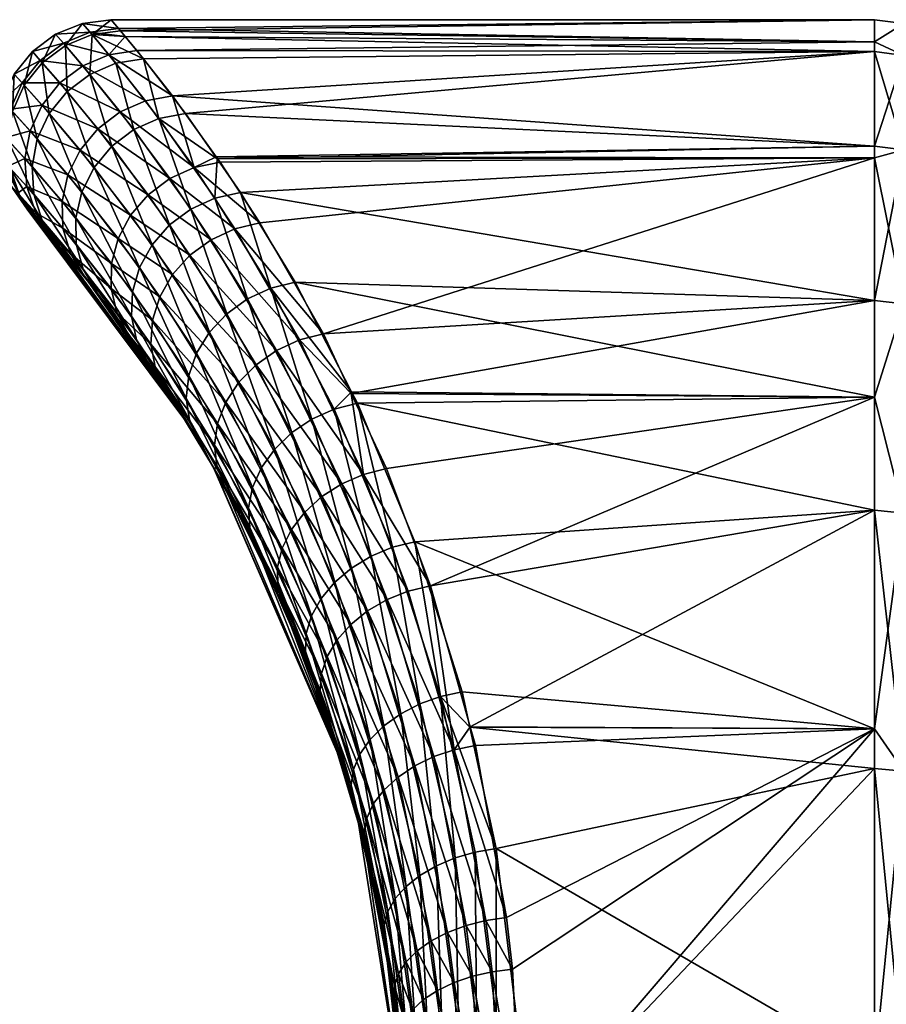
# Model space of a CAD drawing. Extents: x -0.053 to 0.015, y -0.104 to -0.001.
# Tile 13 of 224: x -0.025 to -0.017, y -0.076 to -0.067. Entities that reach past the tile are written whole.
import ezdxf

# ---------------------------------------------------------------- set-up
doc = ezdxf.new("R2010")
doc.units = 0
doc.layers.add('mesh', color=7, linetype='CONTINUOUS')

msp = doc.modelspace()

# ---------------------------------------------------------------- meshes
at = {"layer": 'mesh'}
mesh = msp.add_polyface(dxfattribs=at)
corners = [(-0.0236119, -0.068067, 0.0051998), (-0.0230987, -0.0684223, 0.006237), (-0.023118, -0.0687685, 0.0070834), (-0.0233762, -0.0680226, 0.0051567), (-0.0237466, -0.0675414, 0.0032486), (-0.0242022, -0.0673268, 0.0015987), (-0.0239102, -0.0673423, 0.0019141), (-0.0239917, -0.0675799, 0.0032819), (-0.0239513, -0.0672923, 0.0015793), (-0.0240334, -0.0671955, -0.0002043), (-0.0242868, -0.0672281, -0.0002032), (-0.0239679, -0.0672726, -0.0020045), (-0.0242193, -0.0673067, -0.0020219), (-0.0239089, -0.0673438, -0.0025421), (-0.0240531, -0.0675049, -0.0035073), (-0.0238063, -0.0674676, -0.0034769), (-0.023492, -0.0678677, -0.0052568), (-0.0233005, -0.0684993, -0.0070598), (-0.0231058, -0.0684039, -0.006872), (-0.0237305, -0.0679105, -0.0052979), (-0.0230717, -0.0684512, -0.0070143), (-0.0233306, -0.0688662, 0.0071045), (-0.0238335, -0.0681655, 0.0052229), (-0.0242215, -0.0676775, 0.0033011), (-0.024437, -0.0674232, 0.0016103), (-0.0245237, -0.067324, -0.0002024), (-0.0244545, -0.067403, -0.0020323), (-0.0242843, -0.0676022, -0.003525), (-0.0239545, -0.0680088, -0.0053204), (-0.0235163, -0.0685976, -0.0070823), (-0.0240281, -0.0683123, 0.0052244), (-0.023519, -0.0690064, 0.0071001), (-0.0244214, -0.067828, 0.0033048), (-0.0246404, -0.0675753, 0.0016132), (-0.0246582, -0.0675552, -0.002035), (-0.0244852, -0.0677533, -0.0035288), (-0.0241507, -0.0681569, -0.005323), (-0.0237068, -0.0687404, -0.0070803), (-0.0241839, -0.0684985, 0.0052043), (-0.0245791, -0.0680221, 0.003293), (-0.0246433, -0.0679485, -0.0035185), (-0.0243071, -0.0683457, -0.0053053), (-0.0238614, -0.0689197, -0.0070541), (-0.0242918, -0.0687133, 0.0051639), (-0.0246847, -0.0682476, 0.0032664), (-0.0244142, -0.0685638, -0.0052687)]
mesh.append_faces([[corners[k] for k in face] for face in [(0, 1, 2, 2), (0, 3, 1, 1), (4, 3, 0, 0), (4, 5, 6, 6), (4, 7, 5, 5), (0, 7, 4, 4), (5, 8, 6, 6), (5, 9, 8, 8), (10, 9, 5, 5), (10, 11, 9, 9), (12, 11, 10, 10), (12, 13, 11, 11), (14, 13, 12, 12), (14, 15, 13, 13), (16, 15, 14, 14), (16, 17, 18, 18), (16, 19, 17, 17), (14, 19, 16, 16), (17, 20, 18, 18), (21, 0, 2, 2), (22, 0, 21, 21), (22, 7, 0, 0), (23, 7, 22, 22), (23, 5, 7, 7), (24, 5, 23, 23), (24, 10, 5, 5), (25, 10, 24, 24), (25, 12, 10, 10), (26, 12, 25, 25), (26, 14, 12, 12), (27, 14, 26, 26), (27, 19, 14, 14), (28, 19, 27, 27), (28, 17, 19, 19), (29, 17, 28, 28), (30, 22, 31, 31), (30, 23, 22, 22), (32, 23, 30, 30), (32, 24, 23, 23), (33, 24, 32, 32), (33, 25, 24, 24), (34, 27, 26, 26), (35, 27, 34, 34), (35, 28, 27, 27), (36, 28, 35, 35), (36, 29, 28, 28), (37, 29, 36, 36), (38, 32, 30, 30), (39, 32, 38, 38), (39, 33, 32, 32), (40, 36, 35, 35), (41, 36, 40, 40), (41, 37, 36, 36), (42, 37, 41, 41), (43, 39, 38, 38), (44, 39, 43, 43), (45, 42, 41, 41)]])
mesh = msp.add_polyface(dxfattribs=at)
corners = [(-0.022893, -0.0687187, 0.0070377), (-0.0173, -0.0696737, 0.008936), (-0.0224101, -0.0695118, 0.0086498), (-0.0173, -0.0684155, 0.0062377), (-0.0230987, -0.0684223, 0.006237), (-0.0173, -0.0683109, 0.0060134), (-0.0233762, -0.0680226, 0.0051567), (-0.0173, -0.0674762, 0.0028985), (-0.0237466, -0.0675414, 0.0032486), (-0.0239102, -0.0673423, 0.0019141), (-0.0173, -0.0673898, 0.0019107), (-0.0239513, -0.0672923, 0.0015793), (-0.0173, -0.0671952, -0.000314), (-0.0240334, -0.0671955, -0.0002043), (-0.0239679, -0.0672726, -0.0020045), (-0.0173, -0.0673898, -0.0025387), (-0.0239089, -0.0673438, -0.0025421), (-0.0238063, -0.0674676, -0.0034769), (-0.0173, -0.0674762, -0.0035265), (-0.023492, -0.0678677, -0.0052568), (-0.0173, -0.0683109, -0.0066414), (-0.0231058, -0.0684039, -0.006872), (-0.0173, -0.0684155, -0.0068657), (-0.0230717, -0.0684512, -0.0070143), (-0.0221615, -0.0699683, -0.0100565), (-0.0173, -0.0696737, -0.009564), (-0.022721, -0.0689886, -0.00826), (-0.0170412, -0.0683429, -0.0066297), (-0.0170412, -0.0697032, -0.009547), (-0.0170412, -0.0672293, -0.000314), (-0.0170412, -0.0675098, 0.0028926), (-0.0170412, -0.0675098, -0.0035206), (-0.0170412, -0.0683429, 0.0060017), (-0.0170412, -0.0697032, 0.008919), (-0.0168, -0.0684368, 0.0059676), (-0.0168, -0.0676082, 0.0028752), (-0.0168, -0.0673291, -0.000314), (-0.0226256, -0.0695645, 0.0086922), (-0.023118, -0.0687685, 0.0070834), (-0.0233005, -0.0684993, -0.0070598), (-0.0229425, -0.0690397, -0.008305), (-0.0223725, -0.0700214, -0.0100958), (-0.0228301, -0.0696591, 0.0087077), (-0.0233306, -0.0688662, 0.0071045), (-0.0231521, -0.0691366, -0.0083245), (-0.0225733, -0.0701135, -0.0101074), (-0.0230132, -0.0697908, 0.0086956), (-0.0227538, -0.07024, -0.0100908), (-0.0233386, -0.069274, -0.0083175)]
mesh.append_faces([[corners[k] for k in face] for face in [(0, 1, 2, 2), (0, 3, 1, 1), (4, 3, 0, 0), (4, 5, 3, 3), (6, 5, 4, 4), (6, 7, 5, 5), (8, 7, 6, 6), (9, 7, 8, 8), (9, 10, 7, 7), (11, 10, 9, 9), (11, 12, 10, 10), (13, 12, 11, 11), (14, 12, 13, 13), (14, 15, 12, 12), (16, 15, 14, 14), (17, 15, 16, 16), (17, 18, 15, 15), (19, 18, 17, 17), (19, 20, 18, 18), (21, 20, 19, 19), (21, 22, 20, 20), (23, 22, 21, 21), (22, 24, 25, 25), (22, 26, 24, 24), (23, 26, 22, 22), (27, 25, 28, 28), (27, 22, 25, 25), (29, 30, 10, 10), (27, 20, 22, 22), (27, 18, 20, 20), (31, 18, 27, 27), (31, 15, 18, 18), (29, 15, 31, 31), (29, 12, 15, 15), (10, 12, 29, 29), (30, 7, 10, 10), (30, 5, 7, 7), (32, 5, 30, 30), (32, 3, 5, 5), (33, 3, 32, 32), (33, 1, 3, 3), (32, 34, 33, 33), (30, 35, 32, 32), (29, 36, 30, 30), (37, 0, 2, 2), (38, 0, 37, 37), (38, 4, 0, 0), (39, 26, 23, 23), (40, 24, 26, 26), (41, 24, 40, 40), (42, 38, 37, 37), (43, 38, 42, 42), (44, 41, 40, 40), (45, 41, 44, 44), (46, 43, 42, 42), (47, 45, 48, 48)]])
mesh = msp.add_polyface(dxfattribs=at)
corners = [(-0.0246989, -0.0689003, -0.0033616), (-0.0247143, -0.0689339, -0.0019131), (-0.0245642, -0.0691052, -0.003306), (-0.0248568, -0.0687255, -0.0019439), (-0.0247751, -0.0688662, -0.0002103), (-0.0249208, -0.0686563, -0.0002082), (-0.0246989, -0.0689512, 0.001477), (-0.0248405, -0.0687432, 0.0015114), (-0.0245088, -0.0691701, 0.003056), (-0.0246406, -0.0689664, 0.0031179), (-0.0247285, -0.0674767, -0.0002023), (-0.0245237, -0.067324, -0.0002024), (-0.0246404, -0.0675753, 0.0016132), (-0.0244545, -0.067403, -0.0020323), (-0.0246582, -0.0675552, -0.002035), (-0.0247993, -0.0677734, 0.0016074), (-0.0245791, -0.0680221, 0.003293), (-0.024888, -0.0676763, -0.0002026), (-0.0248173, -0.0677536, -0.0020298), (-0.0244852, -0.0677533, -0.0035288), (-0.0246433, -0.0679485, -0.0035185), (-0.0246847, -0.0682476, 0.0032664), (-0.0249035, -0.0680046, 0.0015931), (-0.0249917, -0.0679098, -0.0002034), (-0.0249214, -0.0679853, -0.0020171), (-0.0247484, -0.0681757, -0.0034948), (-0.0243071, -0.0683457, -0.0053053), (-0.0244142, -0.0685638, -0.0052687), (-0.0247314, -0.0684903, 0.0032265), (-0.0249463, -0.0682541, 0.0015713), (-0.0250328, -0.068162, -0.0002047), (-0.0249638, -0.0682353, -0.0019976), (-0.024794, -0.0684203, -0.0034591), (-0.0244656, -0.0687981, -0.0052151), (-0.0247164, -0.068735, 0.003176), (-0.0249248, -0.0685057, 0.0015435), (-0.0250087, -0.0684164, -0.0002064), (-0.0249418, -0.0684875, -0.0019726), (-0.0247771, -0.0686671, -0.0034138), (-0.0244582, -0.0690344, -0.005148), (-0.0243925, -0.0692584, -0.0050713)]
mesh.append_faces([[corners[k] for k in face] for face in [(0, 1, 2, 2), (3, 1, 0, 0), (3, 4, 1, 1), (5, 4, 3, 3), (5, 6, 4, 4), (7, 6, 5, 5), (7, 8, 6, 6), (9, 8, 7, 7), (10, 11, 12, 12), (10, 13, 11, 11), (14, 13, 10, 10), (15, 12, 16, 16), (15, 10, 12, 12), (17, 10, 15, 15), (17, 14, 10, 10), (18, 14, 17, 17), (18, 19, 14, 14), (20, 19, 18, 18), (21, 15, 16, 16), (22, 15, 21, 21), (22, 17, 15, 15), (23, 17, 22, 22), (23, 18, 17, 17), (24, 18, 23, 23), (24, 20, 18, 18), (25, 20, 24, 24), (25, 26, 20, 20), (27, 26, 25, 25), (28, 22, 21, 21), (29, 22, 28, 28), (29, 23, 22, 22), (30, 23, 29, 29), (30, 24, 23, 23), (31, 25, 24, 24), (32, 25, 31, 31), (32, 27, 25, 25), (33, 27, 32, 32), (34, 29, 28, 28), (35, 29, 34, 34), (35, 30, 29, 29), (36, 30, 35, 35), (37, 31, 36, 36), (37, 32, 31, 31), (38, 32, 37, 37), (38, 33, 32, 32), (39, 33, 38, 38), (9, 35, 34, 34), (7, 35, 9, 9), (7, 36, 35, 35), (5, 36, 7, 7), (5, 37, 36, 36), (3, 37, 5, 5), (3, 38, 37, 37), (0, 38, 3, 3), (0, 39, 38, 38), (40, 39, 0, 0)]])
mesh = msp.add_polyface(dxfattribs=at)
corners = [(-0.0233314, -0.0707958, 0.0003915), (-0.0245642, -0.0691052, -0.003306), (-0.0247143, -0.0689339, -0.0019131), (-0.0242723, -0.0694566, -0.0049896), (-0.0246989, -0.0689512, 0.001477), (-0.0245088, -0.0691701, 0.003056), (-0.0247751, -0.0688662, -0.0002103), (-0.0243925, -0.0692584, -0.0050713), (-0.0239841, -0.0697797, -0.0067543), (-0.0246989, -0.0689003, -0.0033616), (-0.0246406, -0.0689664, 0.0031179), (-0.0241648, -0.0695927, 0.004861), (-0.0242798, -0.0693969, 0.0049494), (-0.0237162, -0.0702041, 0.0066403), (-0.0238107, -0.0700185, 0.0067489), (-0.0229425, -0.0690397, -0.008305), (-0.022721, -0.0689886, -0.00826), (-0.0233005, -0.0684993, -0.0070598), (-0.0235163, -0.0685976, -0.0070823), (-0.0231521, -0.0691366, -0.0083245), (-0.023519, -0.0690064, 0.0071001), (-0.0233306, -0.0688662, 0.0071045), (-0.0230132, -0.0697908, 0.0086956), (-0.0238335, -0.0681655, 0.0052229), (-0.0237068, -0.0687404, -0.0070803), (-0.0233386, -0.069274, -0.0083175), (-0.0225733, -0.0701135, -0.0101074), (-0.0231656, -0.069953, 0.0086564), (-0.0236729, -0.0691813, 0.0070703), (-0.0240281, -0.0683123, 0.0052244), (-0.0241839, -0.0684985, 0.0052043), (-0.0238614, -0.0689197, -0.0070541), (-0.0234919, -0.0694445, -0.0082843), (-0.0227538, -0.07024, -0.0100908), (-0.0237837, -0.0693814, 0.0070168), (-0.0232793, -0.0701372, 0.0085921), (-0.0242918, -0.0687133, 0.0051639), (-0.0239711, -0.0691253, -0.007005), (-0.0244142, -0.0685638, -0.0052687), (-0.0236038, -0.0696391, -0.0082268), (-0.0229055, -0.0703949, -0.0100467), (-0.0238454, -0.0695955, 0.0069425), (-0.0243452, -0.0689437, 0.0051054), (-0.0246847, -0.0682476, 0.0032664), (-0.0247314, -0.0684903, 0.0032265), (-0.0244656, -0.0687981, -0.0052151), (-0.0240299, -0.0693455, -0.0069359), (-0.0236683, -0.0698472, -0.008148), (-0.0238546, -0.0698118, 0.0068516), (-0.0243412, -0.0691762, 0.0050325), (-0.0247164, -0.068735, 0.003176), (-0.0244582, -0.0690344, -0.005148), (-0.0240343, -0.0695678, -0.0068508), (-0.0236819, -0.0700577, -0.0080521)]
mesh.append_faces([[corners[k] for k in face] for face in [(0, 1, 2, 2), (0, 3, 1, 1), (0, 4, 5, 5), (0, 6, 4, 4), (7, 3, 8, 8), (7, 1, 3, 3), (9, 1, 7, 7), (10, 11, 5, 5), (12, 11, 10, 10), (12, 13, 11, 11), (14, 13, 12, 12), (15, 16, 17, 17), (18, 15, 17, 17), (19, 15, 18, 18), (20, 21, 22, 22), (20, 23, 21, 21), (24, 19, 18, 18), (25, 19, 24, 24), (25, 26, 19, 19), (27, 20, 22, 22), (28, 20, 27, 27), (28, 29, 20, 20), (30, 29, 28, 28), (31, 25, 24, 24), (32, 25, 31, 31), (32, 33, 25, 25), (34, 28, 35, 35), (34, 30, 28, 28), (36, 30, 34, 34), (37, 31, 38, 38), (37, 32, 31, 31), (39, 32, 37, 37), (39, 40, 32, 32), (41, 36, 34, 34), (42, 36, 41, 41), (42, 43, 36, 36), (44, 43, 42, 42), (45, 37, 38, 38), (46, 37, 45, 45), (46, 39, 37, 37), (47, 39, 46, 46), (48, 42, 41, 41), (49, 42, 48, 48), (49, 44, 42, 42), (50, 44, 49, 49), (51, 46, 45, 45), (52, 46, 51, 51), (52, 47, 46, 46), (53, 47, 52, 52), (14, 49, 48, 48), (12, 49, 14, 14), (12, 50, 49, 49), (10, 50, 12, 12), (7, 52, 51, 51), (8, 52, 7, 7), (8, 53, 52, 52)]])
mesh = msp.add_polyface(dxfattribs=at)
corners = [(-0.0238822, -0.0699691, -0.0066521), (-0.0242723, -0.0694566, -0.0049896), (-0.0233314, -0.0707958, 0.0003915), (-0.0232677, -0.0709008, 0.0081653), (-0.0231255, -0.0711617, 0.0086134), (-0.0237162, -0.0702041, 0.0066403), (-0.0241648, -0.0695927, 0.004861), (-0.0245088, -0.0691701, 0.003056), (-0.0247143, -0.0689339, -0.0019131), (-0.0247751, -0.0688662, -0.0002103), (-0.0231224, -0.0711602, -0.0092503), (-0.0235565, -0.0704412, -0.0078305), (-0.0226256, -0.0695645, 0.0086922), (-0.021912, -0.0704778, 0.0101903), (-0.0220661, -0.0706307, 0.0103846), (-0.0224101, -0.0695118, 0.0086498), (-0.0239841, -0.0697797, -0.0067543), (-0.023644, -0.0702593, -0.0079444), (-0.0238107, -0.0700185, 0.0067489), (-0.0233428, -0.070726, 0.008287), (-0.0223725, -0.0700214, -0.0100958), (-0.0219156, -0.0704934, -0.0108068), (-0.0221615, -0.0699683, -0.0100565), (-0.0218068, -0.0712071, -0.0117829), (-0.0231022, -0.0711329, -0.0096568), (-0.0222624, -0.0707187, 0.0103907), (-0.0228301, -0.0696591, 0.0087077), (-0.0225733, -0.0701135, -0.0101074), (-0.0219994, -0.0712908, -0.0117838), (-0.02244, -0.0708381, 0.0103683), (-0.0230132, -0.0697908, 0.0086956), (-0.0227538, -0.07024, -0.0100908), (-0.0221746, -0.0714031, -0.0117561), (-0.0225908, -0.0709832, 0.0103183), (-0.0231656, -0.069953, 0.0086564), (-0.0229055, -0.0703949, -0.0100467), (-0.0234919, -0.0694445, -0.0082843), (-0.0223247, -0.0715392, -0.0117011), (-0.0227078, -0.0711475, 0.0102431), (-0.0232793, -0.0701372, 0.0085921), (-0.0236729, -0.0691813, 0.0070703), (-0.0230207, -0.0705704, -0.0099774), (-0.0236038, -0.0696391, -0.0082268), (-0.0227855, -0.0713232, 0.0101462), (-0.0233487, -0.0703342, 0.008506), (-0.0237837, -0.0693814, 0.0070168), (-0.0238454, -0.0695955, 0.0069425), (-0.0236683, -0.0698472, -0.008148), (-0.0230939, -0.0707581, -0.0098862), (-0.0224431, -0.0716931, -0.0116211), (-0.0233703, -0.0705339, 0.0084026), (-0.0228204, -0.0715022, 0.0100321), (-0.0238546, -0.0698118, 0.0068516), (-0.0236819, -0.0700577, -0.0080521), (-0.0231216, -0.0709487, -0.0097775)]
mesh.append_faces([[corners[k] for k in face] for face in [(0, 1, 2, 2), (3, 4, 2, 2), (2, 5, 3, 3), (2, 6, 5, 5), (7, 6, 2, 2), (8, 9, 2, 2), (10, 2, 4, 4), (11, 2, 10, 10), (11, 0, 2, 2), (12, 13, 14, 14), (12, 15, 13, 13), (16, 0, 17, 17), (16, 1, 0, 0), (18, 3, 5, 5), (19, 3, 18, 18), (19, 4, 3, 3), (20, 21, 22, 22), (23, 21, 20, 20), (17, 10, 24, 24), (17, 11, 10, 10), (0, 11, 17, 17), (25, 12, 14, 14), (26, 12, 25, 25), (27, 23, 20, 20), (28, 23, 27, 27), (29, 26, 25, 25), (30, 26, 29, 29), (31, 28, 27, 27), (32, 28, 31, 31), (33, 30, 29, 29), (34, 30, 33, 33), (35, 31, 36, 36), (35, 32, 31, 31), (37, 32, 35, 35), (38, 34, 33, 33), (39, 34, 38, 38), (39, 40, 34, 34), (41, 35, 42, 42), (41, 37, 35, 35), (43, 39, 38, 38), (44, 39, 43, 43), (44, 45, 39, 39), (46, 45, 44, 44), (47, 41, 42, 42), (48, 41, 47, 47), (48, 49, 41, 41), (50, 44, 51, 51), (50, 46, 44, 44), (52, 46, 50, 50), (53, 48, 47, 47), (54, 48, 53, 53), (19, 52, 50, 50), (18, 52, 19, 19), (17, 53, 16, 16), (17, 54, 53, 53), (24, 54, 17, 17)]])
mesh = msp.add_polyface(dxfattribs=at)
corners = [(-0.0208699, -0.0734373, 0.0135216), (-0.0173, -0.0738036, 0.0138578), (-0.0206374, -0.0745086, 0.0144207), (-0.0173, -0.0734533, 0.0135075), (-0.0209376, -0.0731251, 0.0132596), (-0.0213532, -0.0718019, 0.0119019), (-0.0173, -0.0715234, 0.0115776), (-0.0218603, -0.0705781, 0.0103501), (-0.0173, -0.0705273, 0.0101551), (-0.021912, -0.0704778, 0.0101903), (-0.0224101, -0.0695118, 0.0086498), (-0.0173, -0.0696737, 0.008936), (-0.0173, -0.0715234, -0.0122056), (-0.0208662, -0.0734348, -0.0141538), (-0.0173, -0.0734533, -0.0141355), (-0.0212174, -0.0721908, -0.0129584), (-0.0173, -0.0705273, -0.010783), (-0.0216054, -0.0711559, -0.0117534), (-0.0219156, -0.0704934, -0.0108068), (-0.0173, -0.0696737, -0.009564), (-0.0221615, -0.0699683, -0.0100565), (-0.02082, -0.0735986, -0.0143113), (-0.0205466, -0.075116, -0.0154907), (-0.0170412, -0.0738255, -0.0144597), (-0.0173, -0.0738036, -0.0144858), (-0.0170412, -0.0715495, -0.0121837), (-0.0170412, -0.0697032, -0.009547), (-0.0170412, -0.0697032, 0.008919), (-0.0170412, -0.0715495, 0.0115557), (-0.0170412, -0.0738255, 0.0138317), (-0.0168, -0.071626, 0.0114915), (-0.0168, -0.0738897, 0.0137552), (-0.0168, -0.0697897, 0.008869), (-0.0168, -0.071626, -0.0121194), (-0.0168, -0.0697897, -0.009497), (-0.0168, -0.0738897, -0.0143832), (-0.0165929, -0.0717477, 0.0113893), (-0.0165929, -0.0739919, 0.0136335), (-0.0165929, -0.0699274, 0.0087896), (-0.0165929, -0.0717477, -0.0120173), (-0.0165929, -0.0699274, -0.0094175), (-0.0165929, -0.0739919, -0.0142615), (-0.016434, -0.0719064, 0.0112562), (-0.016434, -0.0701067, 0.008686), (-0.016434, -0.0719064, -0.0118842), (-0.016434, -0.074125, -0.0141028), (-0.0211274, -0.0731667, 0.0132723), (-0.0208209, -0.0745399, 0.0144227), (-0.0210075, -0.0736369, -0.0143201), (-0.020998, -0.0745912, 0.0143971)]
mesh.append_faces([[corners[k] for k in face] for face in [(0, 1, 2, 2), (0, 3, 1, 1), (4, 3, 0, 0), (5, 3, 4, 4), (5, 6, 3, 3), (7, 6, 5, 5), (7, 8, 6, 6), (9, 8, 7, 7), (10, 8, 9, 9), (10, 11, 8, 8), (12, 13, 14, 14), (12, 15, 13, 13), (16, 15, 12, 12), (16, 17, 15, 15), (16, 18, 17, 17), (19, 18, 16, 16), (19, 20, 18, 18), (14, 21, 22, 22), (13, 21, 14, 14), (23, 14, 24, 24), (25, 14, 23, 23), (25, 12, 14, 14), (25, 16, 12, 12), (26, 16, 25, 25), (26, 19, 16, 16), (27, 8, 11, 11), (28, 8, 27, 27), (28, 6, 8, 8), (29, 6, 28, 28), (29, 3, 6, 6), (29, 1, 3, 3), (29, 30, 31, 31), (28, 30, 29, 29), (28, 32, 30, 30), (27, 32, 28, 28), (26, 33, 34, 34), (25, 33, 26, 26), (25, 35, 33, 33), (23, 35, 25, 25), (31, 36, 37, 37), (30, 36, 31, 31), (30, 38, 36, 36), (32, 38, 30, 30), (34, 39, 40, 40), (33, 39, 34, 34), (33, 41, 39, 39), (35, 41, 33, 33), (36, 42, 37, 37), (38, 43, 36, 36), (39, 44, 40, 40), (41, 45, 39, 39), (2, 46, 0, 0), (2, 47, 46, 46), (46, 4, 0, 0), (48, 21, 13, 13), (48, 22, 21, 21), (49, 46, 47, 47)]])
mesh = msp.add_polyface(dxfattribs=at)
corners = [(-0.0219912, -0.0737659, 0.0002212), (-0.0225205, -0.0723449, -0.011135), (-0.0230369, -0.0713018, -0.0095299), (-0.0231224, -0.0711602, -0.0092503), (-0.0222864, -0.0729124, 0.0112416), (-0.0219005, -0.0740747, 0.0125259), (-0.0221603, -0.0732539, -0.0122749), (-0.0227573, -0.0718374, 0.0097737), (-0.0231255, -0.0711617, 0.0086134), (-0.0223201, -0.0727667, 0.0113811), (-0.0228108, -0.0716763, 0.0099059), (-0.021917, -0.0739454, 0.0126706), (-0.0233428, -0.070726, 0.008287), (-0.0225642, -0.0721911, -0.0112711), (-0.0221885, -0.0731131, -0.0124162), (-0.0231022, -0.0711329, -0.0096568), (-0.021852, -0.0742869, -0.0133439), (-0.02244, -0.0708381, 0.0103683), (-0.0222624, -0.0707187, 0.0103907), (-0.0219121, -0.0720333, 0.0118878), (-0.0220615, -0.0721593, 0.0118275), (-0.0225908, -0.0709832, 0.0103183), (-0.0223247, -0.0715392, -0.0117011), (-0.0217707, -0.0724119, -0.0129344), (-0.0221746, -0.0714031, -0.0117561), (-0.0219197, -0.0725319, -0.0128713), (-0.0221813, -0.0723019, 0.0117428), (-0.0227078, -0.0711475, 0.0102431), (-0.0224431, -0.0716931, -0.0116211), (-0.0230207, -0.0705704, -0.0099774), (-0.0220401, -0.0726678, -0.012784), (-0.0222664, -0.0724549, 0.0116371), (-0.0218396, -0.0736758, 0.0129382), (-0.0227855, -0.0713232, 0.0101462), (-0.0225246, -0.0718579, -0.0115196), (-0.0230939, -0.0707581, -0.0098862), (-0.0221272, -0.0728139, -0.012676), (-0.0223133, -0.072612, 0.0115148), (-0.0218965, -0.0738107, 0.0128098), (-0.0228204, -0.0715022, 0.0100321), (-0.0233487, -0.0703342, 0.008506), (-0.0231216, -0.0709487, -0.0097775), (-0.0225655, -0.0720264, -0.0114013), (-0.0221773, -0.0729644, -0.0125517), (-0.021718, -0.0741122, -0.0139717), (-0.0233703, -0.0705339, 0.0084026), (-0.0217778, -0.0742394, -0.0138415), (-0.0218026, -0.0743671, -0.0137007)]
mesh.append_faces([[corners[k] for k in face] for face in [(0, 1, 2, 2), (3, 0, 2, 2), (0, 4, 5, 5), (6, 1, 0, 0), (0, 7, 4, 4), (0, 8, 7, 7), (3, 8, 0, 0), (9, 4, 10, 10), (9, 5, 4, 4), (11, 5, 9, 9), (10, 8, 12, 12), (10, 7, 8, 8), (4, 7, 10, 10), (13, 1, 14, 14), (13, 2, 1, 1), (15, 2, 13, 13), (15, 3, 2, 2), (14, 6, 16, 16), (1, 6, 14, 14), (17, 18, 19, 19), (20, 17, 19, 19), (21, 17, 20, 20), (22, 23, 24, 24), (25, 23, 22, 22), (26, 21, 20, 20), (27, 21, 26, 26), (28, 22, 29, 29), (28, 25, 22, 22), (30, 25, 28, 28), (31, 26, 32, 32), (31, 27, 26, 26), (33, 27, 31, 31), (34, 28, 35, 35), (34, 30, 28, 28), (36, 30, 34, 34), (37, 31, 38, 38), (37, 33, 31, 31), (39, 33, 37, 37), (39, 40, 33, 33), (41, 34, 35, 35), (42, 34, 41, 41), (42, 36, 34, 34), (43, 36, 42, 42), (43, 44, 36, 36), (11, 37, 38, 38), (9, 37, 11, 11), (9, 39, 37, 37), (10, 39, 9, 9), (10, 45, 39, 39), (12, 45, 10, 10), (15, 42, 41, 41), (13, 42, 15, 15), (13, 43, 42, 42), (14, 43, 13, 13), (14, 46, 43, 43), (47, 46, 14, 14)]])
mesh = msp.add_polyface(dxfattribs=at)
corners = [(-0.0219912, -0.0737659, 0.0002212), (-0.0219005, -0.0740747, 0.0125259), (-0.0218519, -0.0742864, 0.0127173), (-0.021852, -0.0742869, -0.0133439), (-0.0221603, -0.0732539, -0.0122749), (-0.021917, -0.0739454, 0.0126706), (-0.0216243, -0.0751776, 0.0137727), (-0.0211274, -0.0731667, 0.0132723), (-0.0213532, -0.0718019, 0.0119019), (-0.0209376, -0.0731251, 0.0132596), (-0.0215504, -0.0718508, 0.0119257), (-0.0218603, -0.0705781, 0.0103501), (-0.0220661, -0.0706307, 0.0103846), (-0.021912, -0.0704778, 0.0101903), (-0.0218068, -0.0712071, -0.0117829), (-0.0216054, -0.0711559, -0.0117534), (-0.0219156, -0.0704934, -0.0108068), (-0.0212174, -0.0721908, -0.0129584), (-0.0210075, -0.0736369, -0.0143201), (-0.0208662, -0.0734348, -0.0141538), (-0.0214123, -0.0722378, -0.0129789), (-0.0221885, -0.0731131, -0.0124162), (-0.0218026, -0.0743671, -0.0137007), (-0.0213101, -0.0732324, 0.0132566), (-0.020998, -0.0745912, 0.0143971), (-0.0217394, -0.071929, 0.011921), (-0.0222624, -0.0707187, 0.0103907), (-0.0219994, -0.0712908, -0.0117838), (-0.0215992, -0.0723125, -0.0129708), (-0.0211881, -0.0736979, -0.0143009), (-0.0207276, -0.0751423, -0.0154886), (-0.0211627, -0.0746605, 0.0143447), (-0.0214786, -0.0733198, 0.0132132), (-0.0219121, -0.0720333, 0.0118878), (-0.0221746, -0.0714031, -0.0117561), (-0.0217707, -0.0724119, -0.0129344), (-0.0213552, -0.0737791, -0.0142542), (-0.0209026, -0.0751867, -0.0154591), (-0.0213091, -0.0747455, 0.0142673), (-0.0216266, -0.0734257, 0.0131438), (-0.0220615, -0.0721593, 0.0118275), (-0.0219197, -0.0725319, -0.0128713), (-0.0215027, -0.0738778, -0.0141819), (-0.0210656, -0.075248, -0.0154032), (-0.0217484, -0.0735458, 0.0130509), (-0.0214322, -0.0748432, 0.0141677), (-0.0221813, -0.0723019, 0.0117428), (-0.0220401, -0.0726678, -0.012784), (-0.0216251, -0.0739902, -0.0140865), (-0.0212113, -0.0753239, -0.0153228), (-0.0218396, -0.0736758, 0.0129382), (-0.0215278, -0.0749503, 0.0140492), (-0.0221272, -0.0728139, -0.012676), (-0.021718, -0.0741122, -0.0139717), (-0.0213347, -0.0754121, -0.0152206), (-0.0218965, -0.0738107, 0.0128098), (-0.0222664, -0.0724549, 0.0116371), (-0.0217778, -0.0742394, -0.0138415), (-0.0221773, -0.0729644, -0.0125517)]
mesh.append_faces([[corners[k] for k in face] for face in [(0, 1, 2, 2), (3, 0, 2, 2), (4, 0, 3, 3), (5, 2, 1, 1), (6, 2, 5, 5), (7, 8, 9, 9), (10, 8, 7, 7), (10, 11, 8, 8), (12, 11, 10, 10), (12, 13, 11, 11), (14, 15, 16, 16), (17, 15, 14, 14), (17, 18, 19, 19), (17, 20, 18, 18), (14, 20, 17, 17), (21, 3, 22, 22), (23, 7, 24, 24), (23, 10, 7, 7), (25, 10, 23, 23), (25, 12, 10, 10), (26, 12, 25, 25), (27, 20, 14, 14), (28, 20, 27, 27), (28, 18, 20, 20), (29, 18, 28, 28), (29, 30, 18, 18), (31, 23, 24, 24), (32, 23, 31, 31), (32, 25, 23, 23), (33, 25, 32, 32), (33, 26, 25, 25), (34, 28, 27, 27), (35, 28, 34, 34), (35, 29, 28, 28), (36, 29, 35, 35), (36, 37, 29, 29), (38, 32, 31, 31), (39, 32, 38, 38), (39, 33, 32, 32), (40, 33, 39, 39), (41, 36, 35, 35), (42, 36, 41, 41), (42, 43, 36, 36), (44, 39, 45, 45), (44, 40, 39, 39), (46, 40, 44, 44), (47, 42, 41, 41), (48, 42, 47, 47), (48, 49, 42, 42), (50, 44, 51, 51), (50, 46, 44, 44), (52, 48, 47, 47), (53, 48, 52, 52), (53, 54, 48, 48), (55, 56, 50, 50), (57, 53, 58, 58)]])
mesh = msp.add_polyface(dxfattribs=at)
corners = [(-0.021434, -0.0769291, 0.0001252), (-0.0217912, -0.0744906, -0.0135546), (-0.021852, -0.0742869, -0.0133439), (-0.0215374, -0.0758234, -0.0146703), (-0.0214887, -0.076226, -0.014963), (-0.0216217, -0.0752899, 0.0136242), (-0.0214565, -0.0765784, 0.0145761), (-0.0218519, -0.0742864, 0.0127173), (-0.0214478, -0.0764841, 0.0147278), (-0.0216243, -0.0751776, 0.0137727), (-0.0214177, -0.0775001, 0.0151451), (-0.0214827, -0.0761268, -0.0151138), (-0.0215349, -0.0757186, -0.0148202), (-0.0218026, -0.0743671, -0.0137007), (-0.0210656, -0.075248, -0.0154032), (-0.0209026, -0.0751867, -0.0154591), (-0.0213552, -0.0737791, -0.0142542), (-0.0213091, -0.0747455, 0.0142673), (-0.0211627, -0.0746605, 0.0143447), (-0.0211146, -0.0761415, 0.0152407), (-0.0212113, -0.0753239, -0.0153228), (-0.0215027, -0.0738778, -0.0141819), (-0.0212382, -0.0762162, 0.0151352), (-0.0211849, -0.0771968, 0.0157138), (-0.0214322, -0.0748432, 0.0141677), (-0.0216266, -0.0734257, 0.0131438), (-0.0213347, -0.0754121, -0.0152206), (-0.0216251, -0.0739902, -0.0140865), (-0.0211537, -0.07576, -0.0156221), (-0.0212773, -0.075841, -0.0155181), (-0.0210606, -0.0772027, -0.0164855), (-0.0211838, -0.0772603, -0.0163763), (-0.0213369, -0.0763, 0.0150119), (-0.0212848, -0.0772645, 0.0155875), (-0.0215278, -0.0749503, 0.0140492), (-0.0217484, -0.0735458, 0.0130509), (-0.0214318, -0.0755094, -0.0151), (-0.021718, -0.0741122, -0.0139717), (-0.0213753, -0.0759311, -0.015396), (-0.0212838, -0.0773269, -0.0162499), (-0.0214075, -0.0763903, 0.0148746), (-0.0215926, -0.0750631, 0.013916), (-0.0218396, -0.0736758, 0.0129382), (-0.0218965, -0.0738107, 0.0128098), (-0.0217778, -0.0742394, -0.0138415), (-0.0214993, -0.0756128, -0.014965), (-0.0214445, -0.0760274, -0.0152597), (-0.0213574, -0.0774005, -0.0161099), (-0.021917, -0.0739454, 0.0126706), (-0.0214024, -0.0774789, -0.0159608)]
mesh.append_faces([[corners[k] for k in face] for face in [(0, 1, 2, 2), (0, 3, 1, 1), (4, 3, 0, 0), (0, 5, 6, 6), (0, 7, 5, 5), (2, 7, 0, 0), (8, 6, 9, 9), (8, 10, 6, 6), (9, 5, 7, 7), (6, 5, 9, 9), (11, 3, 4, 4), (12, 3, 11, 11), (12, 1, 3, 3), (13, 1, 12, 12), (13, 2, 1, 1), (14, 15, 16, 16), (17, 18, 19, 19), (20, 14, 21, 21), (22, 19, 23, 23), (22, 17, 19, 19), (24, 17, 22, 22), (24, 25, 17, 17), (26, 20, 27, 27), (26, 28, 20, 20), (29, 28, 26, 26), (29, 30, 28, 28), (31, 30, 29, 29), (32, 22, 33, 33), (32, 24, 22, 22), (34, 24, 32, 32), (34, 35, 24, 24), (36, 26, 37, 37), (36, 29, 26, 26), (38, 29, 36, 36), (38, 31, 29, 29), (39, 31, 38, 38), (40, 34, 32, 32), (41, 34, 40, 40), (41, 42, 34, 34), (43, 42, 41, 41), (44, 36, 37, 37), (45, 36, 44, 44), (45, 38, 36, 36), (46, 38, 45, 45), (46, 39, 38, 38), (47, 39, 46, 46), (8, 41, 40, 40), (9, 41, 8, 8), (9, 43, 41, 41), (48, 43, 9, 9), (13, 45, 44, 44), (12, 45, 13, 13), (12, 46, 45, 45), (11, 46, 12, 12), (11, 47, 46, 46), (49, 47, 11, 11)]])
mesh = msp.add_polyface(dxfattribs=at)
corners = [(-0.0204595, -0.0759755, 0.015427), (-0.0173, -0.0764452, 0.0157075), (-0.0173, -0.0771189, 0.0160216), (-0.0206374, -0.0745086, 0.0144207), (-0.0173, -0.0738036, 0.0138578), (-0.0173, -0.0734533, -0.0141355), (-0.0205466, -0.075116, -0.0154907), (-0.0204942, -0.0755743, -0.0158001), (-0.0173, -0.0738036, -0.0144858), (-0.0173, -0.0764452, -0.0163355), (-0.0170412, -0.0764622, -0.016306), (-0.0170412, -0.0738255, -0.0144597), (-0.0170412, -0.0738255, 0.0138317), (-0.0170412, -0.0764622, 0.015678), (-0.0173, -0.0771189, -0.0166496), (-0.0168, -0.0738897, 0.0137552), (-0.0168, -0.0765122, 0.0155914), (-0.0168, -0.0765122, -0.0162194), (-0.0168, -0.0738897, -0.0143832), (-0.0165929, -0.0739919, 0.0136335), (-0.0165929, -0.0765916, 0.0154538), (-0.0165929, -0.0765916, -0.0160818), (-0.0165929, -0.0739919, -0.0142615), (-0.016434, -0.074125, 0.0134748), (-0.016434, -0.0766952, -0.0159025), (-0.0206372, -0.075994, 0.0154196), (-0.0205917, -0.0770329, 0.0160154), (-0.0208209, -0.0745399, 0.0144227), (-0.0207276, -0.0751423, -0.0154886), (-0.0210075, -0.0736369, -0.0143201), (-0.0206734, -0.0755965, -0.0157951), (-0.0207604, -0.077055, 0.0159759), (-0.0208092, -0.0760286, 0.0153852), (-0.020998, -0.0745912, 0.0143971), (-0.0209026, -0.0751867, -0.0154591), (-0.0211881, -0.0736979, -0.0143009), (-0.0208468, -0.0756357, -0.0157629), (-0.0205912, -0.0771001, -0.016679), (-0.0207597, -0.0771214, -0.0166391), (-0.0209186, -0.0770904, 0.015911), (-0.0209701, -0.0760783, 0.0153249), (-0.0211627, -0.0746605, 0.0143447), (-0.0210656, -0.075248, -0.0154032), (-0.0210086, -0.0756908, -0.0157046), (-0.0209177, -0.0771559, -0.016574), (-0.0211146, -0.0761415, 0.0152407), (-0.0210616, -0.0771382, 0.0158227), (-0.0212113, -0.0753239, -0.0153228), (-0.0211537, -0.07576, -0.0156221), (-0.0210606, -0.0772027, -0.0164855), (-0.0204209, -0.0770993, 0.0160637), (-0.0204175, -0.0770928, -0.0166923)]
mesh.append_faces([[corners[k] for k in face] for face in [(0, 1, 2, 2), (3, 1, 0, 0), (3, 4, 1, 1), (5, 6, 7, 7), (8, 9, 10, 10), (11, 8, 10, 10), (12, 1, 4, 4), (13, 1, 12, 12), (13, 2, 1, 1), (9, 14, 10, 10), (13, 15, 16, 16), (12, 15, 13, 13), (11, 17, 18, 18), (10, 17, 11, 11), (16, 19, 20, 20), (15, 19, 16, 16), (18, 21, 22, 22), (17, 21, 18, 18), (19, 23, 20, 20), (21, 24, 22, 22), (25, 0, 26, 26), (25, 3, 0, 0), (25, 27, 3, 3), (28, 6, 29, 29), (28, 7, 6, 6), (30, 7, 28, 28), (31, 25, 26, 26), (32, 25, 31, 31), (32, 27, 25, 25), (33, 27, 32, 32), (34, 28, 35, 35), (34, 30, 28, 28), (36, 30, 34, 34), (36, 37, 30, 30), (38, 37, 36, 36), (39, 32, 31, 31), (40, 32, 39, 39), (40, 33, 32, 32), (41, 33, 40, 40), (42, 36, 34, 34), (43, 36, 42, 42), (43, 38, 36, 36), (44, 38, 43, 43), (45, 40, 46, 46), (45, 41, 40, 40), (47, 43, 42, 42), (48, 43, 47, 47), (48, 44, 43, 43), (49, 44, 48, 48), (0, 2, 50, 50), (7, 51, 5, 5), (51, 8, 5, 5), (51, 9, 8, 8), (51, 14, 9, 9), (26, 0, 50, 50), (30, 51, 7, 7), (37, 51, 30, 30)]])

doc.saveas('drawing.dxf')
